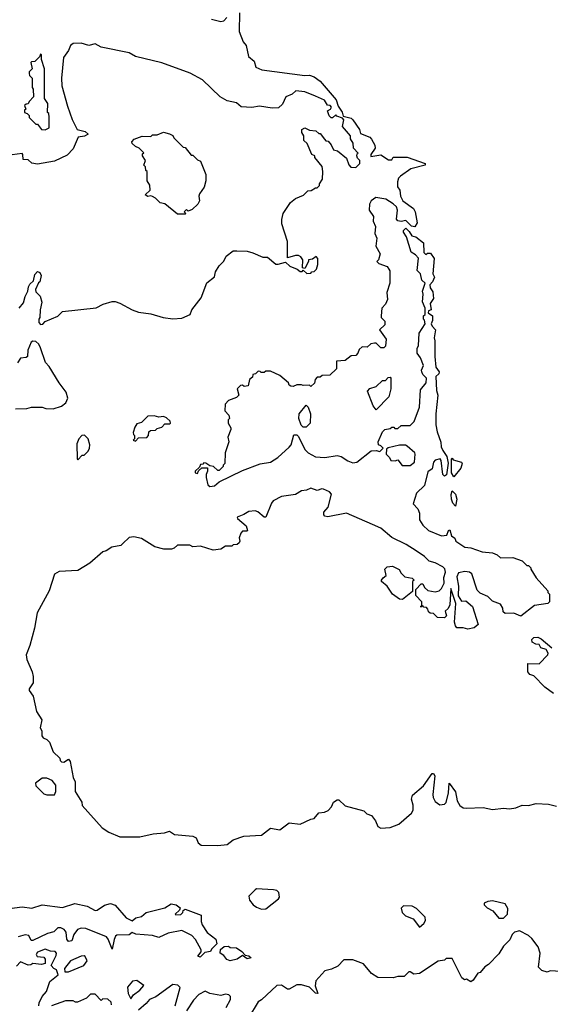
# Model space of a CAD drawing. Extents: x 2604950 to 2749250, y 940531 to 1028284.
# Tile 102 of 220: x 2672850 to 2676266, y 959565 to 965901. Entities that reach past the tile are written whole.
import ezdxf

# ---------------------------------------------------------------- set-up
doc = ezdxf.new("R2010")
doc.units = 0

msp = doc.modelspace()

# ---------------------------------------------------------------- linework, layer by layer
at = {"layer": '0CON05XD'}
for points in [[(2674265.6, 965945), (2674262, 965825), (2674288, 965758), (2674307.5, 965735), (2674324, 965664), (2674358.8, 965635), (2674370, 965595), (2674408.3, 965578.3), (2674685, 965542), (2674715, 965544), (2674745, 965533.8), (2674785, 965506.7), (2674887.5, 965385), (2674900, 965345), (2674926.7, 965306.7), (2674931.7, 965281.7), (2674985, 965266.7), (2674995, 965256.7), (2675037.5, 965195), (2675045, 965170), (2675105, 965146.2), (2675115, 965132.5), (2675136.2, 965095), (2675138.8, 965075), (2675110, 965035), (2675111.7, 965021.7), (2675175, 965032.5), (2675225, 965000), (2675245, 965000), (2675255, 965017.5), (2675345, 965016.2), (2675460, 964975), (2675460, 964965), (2675367.9, 964942.1), (2675302.5, 964895), (2675289.3, 964880.7), (2675281.7, 964858.3), (2675283.3, 964825), (2675296.7, 964805), (2675302.5, 964765), (2675317.5, 964735), (2675385.7, 964685.7), (2675396, 964665), (2675408.8, 964595), (2675395, 964567.5), (2675373.3, 964573.3), (2675335, 964610), (2675306.7, 964603.3), (2675285, 964607.5), (2675277, 964617), (2675283.3, 964675), (2675276.1, 964696.1), (2675255, 964717.5), (2675207, 964747), (2675143.6, 964756.4), (2675112.5, 964735), (2675102.5, 964715), (2675100, 964675), (2675127.5, 964635), (2675126.7, 964605), (2675140.7, 964570.7), (2675137.5, 964525), (2675150, 964495), (2675143.3, 964445), (2675170, 964395), (2675160, 964355), (2675150, 964345), (2675161.7, 964331.7), (2675215, 964312.5), (2675226.7, 964296.7)], [(2674085, 965904.2), (2674145, 965889.2), (2674165, 965894), (2674184.3, 965915)], [(2672847.5, 964045), (2672875, 964080), (2672885, 964120), (2672902.5, 964155), (2672906.7, 964183.3), (2672915, 964200), (2672938.3, 964221.7), (2672948.3, 964261.7), (2672965, 964280), (2672980, 964275), (2672987.5, 964255), (2672980, 964215), (2672971.7, 964208.3), (2672952.5, 964165), (2672955, 964150), (2672981.7, 964121.7), (2672993, 964083), (2672982.5, 964035), (2672980, 963985), (2672972.5, 963975), (2672973, 963953), (2672985, 963940), (2672998.3, 963941.7), (2673015, 963960), (2673095, 963992.5), (2673125, 964023.3), (2673342.7, 964047.3), (2673388.3, 964071.7), (2673445, 964087.5), (2673465, 964087.5), (2673495, 964076.2), (2673574.1, 964034.1), (2673615, 964020), (2673695, 964008), (2673773.9, 963983.9), (2673835, 963976.7), (2673895, 963981.2), (2673947.5, 964005), (2673957.5, 964035), (2674017.7, 964112.3), (2674055, 964207.5), (2674103.6, 964246.4), (2674111.7, 964278.3), (2674135, 964317.5), (2674165, 964347.5), (2674179.5, 964380.5), (2674225, 964413.3), (2674247, 964413), (2674315, 964411.2), (2674351.7, 964401.7), (2674415, 964373.3), (2674445, 964372.5), (2674498.3, 964328.3), (2674515, 964327.5), (2674561.7, 964341.7), (2674590, 964315), (2674637, 964297), (2674655, 964280), (2674668.3, 964281.7), (2674675, 964290), (2674698.3, 964268.3), (2674725, 964270), (2674731.7, 964278.3), (2674745, 964280), (2674760, 964295), (2674770, 964325), (2674770, 964365), (2674758.3, 964378.3), (2674735, 964360), (2674710, 964355), (2674710, 964345), (2674685, 964300), (2674670, 964305), (2674672.5, 964355), (2674660, 964375), (2674645, 964383.3), (2674626.4, 964383.6), (2674575, 964370), (2674573.8, 964475), (2674537, 964587), (2674536.7, 964615), (2674546.7, 964655), (2674594.3, 964725.7), (2674625, 964751.2), (2674678.3, 964771.7), (2674705, 964800), (2674727, 964803), (2674755, 964820), (2674765, 964820), (2674780, 964835), (2674780, 964845), (2674800, 964875), (2674802.5, 964925), (2674797, 964957), (2674750, 965015), (2674750, 965025), (2674730, 965035), (2674700, 965105), (2674680, 965125), (2674680, 965155), (2674667.5, 965175), (2674667.5, 965195), (2674686.4, 965206.4), (2674715, 965190), (2674757, 965187), (2674775, 965170), (2674785, 965170), (2674811.7, 965131.7), (2674821.7, 965121.7), (2674835, 965120), (2674856.4, 965096.4), (2674870, 965065), (2674897, 965057), (2674955, 965010), (2674968.3, 964968.3), (2674983, 964953), (2675015, 964950), (2675040, 964975), (2675040, 964995), (2675025, 965010), (2675020, 965025), (2675021.7, 965038.3), (2675028.3, 965041.7), (2675000, 965075), (2674997, 965107), (2674980, 965135), (2674980, 965155), (2674927.5, 965215), (2674937.5, 965257.5), (2674928.3, 965268.3), (2674891.7, 965281.7), (2674885, 965290), (2674865, 965270), (2674855, 965270), (2674843, 965283), (2674832.5, 965315), (2674850, 965325), (2674858.3, 965338.3), (2674848.3, 965348.3), (2674831.7, 965351.7), (2674813, 965383), (2674755, 965410), (2674685, 965437.5), (2674627, 965443), (2674605, 965422.5), (2674564.1, 965405.9), (2674542.3, 965357.7), (2674516.4, 965333.6), (2674475, 965332), (2674395, 965344.2), (2674344.1, 965335.9), (2674275, 965341.2), (2674245, 965365.8), (2674185, 965380), (2674140, 965405), (2674027.5, 965515), (2673947.3, 965557.3), (2673764.1, 965624.1), (2673595, 965664), (2673555, 965688.8), (2673374.4, 965724.4), (2673335, 965745.8), (2673295, 965736), (2673245, 965749.4), (2673195, 965748.6), (2673176.2, 965735), (2673165, 965702.5), (2673131.2, 965658.8), (2673119.2, 965525), (2673121.4, 965475), (2673158.8, 965345), (2673188.3, 965258.3), (2673220, 965195), (2673272.3, 965182.3), (2673291.2, 965165), (2673268, 965152), (2673227.5, 965145), (2673195, 965070), (2673155, 965030), (2673075, 964990), (2672965, 964972.5), (2672928.3, 964978.3), (2672905, 965000), (2672871.7, 965001.7), (2672870, 965035), (2672865, 965040), (2672801.7, 965031.7)], [(2673015, 965192.5), (2673040, 965205), (2673040, 965275), (2673037, 965297), (2673030, 965305), (2673031.7, 965361.7), (2673010, 965395), (2673010, 965585), (2672990, 965645), (2672990, 965675), (2672985, 965680), (2672978.3, 965661.7), (2672948.3, 965631.7), (2672925, 965630), (2672922.5, 965625), (2672930, 965585), (2672910, 965565), (2672910, 965555), (2672913, 965543), (2672930, 965525), (2672930, 965465), (2672937.5, 965455), (2672940, 965405), (2672910, 965375), (2672905, 965360), (2672891.7, 965358.3), (2672881.7, 965348.3), (2672890, 965325), (2672881.7, 965318.3), (2672880, 965305), (2672898.3, 965298.3), (2672910, 965285), (2672911.7, 965271.7), (2672955, 965230), (2672965, 965230), (2672990, 965195), (2673015, 965192.5)], [(2673915, 964650), (2673865, 964650), (2673785, 964717.5), (2673755, 964722.5), (2673725, 964752.5), (2673705, 964763.3), (2673695, 964767.5), (2673675, 964763.8), (2673657.5, 964775), (2673690, 964805), (2673687, 964837), (2673670, 964865), (2673670, 964925), (2673661.7, 964931.7), (2673660, 964955), (2673650, 964965), (2673660, 964995), (2673640, 965025), (2673641.7, 965038.3), (2673650, 965045), (2673620, 965075), (2673595, 965086), (2673573.3, 965105), (2673572.5, 965115), (2673587.5, 965132.5), (2673638.3, 965151.7), (2673695, 965150), (2673705, 965160), (2673735, 965160), (2673775, 965177.5), (2673815, 965167.5), (2673836.4, 965156.4), (2673841.7, 965141.7), (2673901.7, 965081.7), (2673915, 965080), (2673955, 965030), (2673965, 965030), (2673995, 965000), (2674015, 964990), (2674047.5, 964905), (2674047.5, 964865), (2674037, 964823), (2674008.3, 964781.7), (2674002.5, 964765), (2674007.5, 964735), (2673996.7, 964715), (2673960.7, 964679.3), (2673935, 964670), (2673925, 964680), (2673910, 964665), (2673920, 964655), (2673915, 964650)], [(2675226.7, 964296.7), (2675232.5, 964285), (2675233.3, 964205), (2675213.3, 964145), (2675218.3, 964101.7), (2675205, 964070), (2675182.5, 964045), (2675177.5, 963995), (2675177.5, 963985), (2675201.7, 963961.7), (2675201.7, 963938.3), (2675167.5, 963905), (2675210, 963845), (2675205, 963800), (2675195, 963790), (2675175, 963790), (2675145, 963820), (2675135, 963820), (2675110, 963815), (2675087, 963793), (2675053.9, 963796.1), (2675035, 963780), (2675027.5, 963755), (2675015, 963740), (2674985, 963737.5), (2674945, 963707.5), (2674890, 963705), (2674890, 963655), (2674847, 963613), (2674798.3, 963611.7), (2674785, 963600), (2674765, 963600), (2674753, 963587), (2674748.3, 963561.7), (2674725, 963540), (2674715, 963550), (2674675, 963547.5), (2674665, 963552.5), (2674635, 963552.5), (2674611.7, 963541.7), (2674595, 963542.5), (2674585, 963550), (2674580, 963565), (2674525, 963612.5), (2674465, 963640), (2674435, 963640), (2674425, 963630), (2674405, 963630), (2674398.3, 963638.3), (2674385, 963640), (2674368.3, 963621.7), (2674351.7, 963618.3), (2674348.3, 963601.7), (2674330, 963585), (2674320, 963545), (2674295, 963540), (2674285, 963550), (2674271.7, 963548.3), (2674250, 963525), (2674260, 963485), (2674245, 963470), (2674195, 963450), (2674173, 963427), (2674170, 963385), (2674197, 963357), (2674200, 963335), (2674193, 963327), (2674192.5, 963305), (2674210, 963275), (2674210, 963265), (2674190, 963215), (2674196.7, 963185), (2674172.5, 963115), (2674170, 963045), (2674160, 963035), (2674160, 963025), (2674135, 963000), (2674125, 963000), (2674097, 963027), (2674075, 963030), (2674048.3, 963048.3), (2674035, 963050), (2674028.3, 963041.7), (2674015, 963040), (2674008.3, 963021.7), (2673980, 962995), (2673980, 962985), (2673995, 962980), (2674001.7, 962998.3), (2674021.7, 963018.3), (2674058.3, 963018.3), (2674060, 962995), (2674050, 962975), (2674050, 962955), (2674061.7, 962908.3), (2674075, 962897.5), (2674105, 962901.2), (2674133.3, 962926.7), (2674285, 963000), (2674397.4, 963042.6), (2674465.8, 963055), (2674512, 963085), (2674585, 963150), (2674597.5, 963165), (2674615, 963230), (2674635, 963230), (2674645, 963220), (2674686.2, 963135), (2674706.7, 963115), (2674755, 963089.2), (2674815, 963083.1), (2674895, 963096.2), (2674919.5, 963089.5), (2674961.7, 963061.7), (2674995, 963050), (2675020, 963055), (2675113, 963127), (2675145, 963130), (2675168.3, 963121.7), (2675190, 963145), (2675175, 963160), (2675160, 963165), (2675157.5, 963185), (2675185, 963250), (2675200, 963265), (2675235, 963270), (2675245, 963280), (2675258.3, 963278.3), (2675265, 963270), (2675285, 963270), (2675305, 963290), (2675365, 963290), (2675390, 963315), (2675423, 963407), (2675431.2, 963518.8), (2675467.5, 963565), (2675470, 963595), (2675445, 963617.5), (2675438.8, 963635), (2675436.7, 963645), (2675450, 963675), (2675430, 963725), (2675410, 963755), (2675410, 963785), (2675417.5, 963805), (2675422.5, 963885), (2675460, 963945), (2675457, 963967), (2675450, 963975), (2675450, 963995), (2675460, 964005), (2675460, 964045), (2675443.3, 964085), (2675447.5, 964135), (2675442.5, 964155), (2675460, 964205), (2675440, 964225), (2675430, 964265), (2675408.3, 964288.3), (2675417, 964367), (2675398.3, 964388.3), (2675370, 964405), (2675340, 964505), (2675320, 964535), (2675320, 964545), (2675335, 964560), (2675358.3, 964538.3), (2675375, 964510), (2675400, 964505), (2675450, 964465), (2675452.5, 964402.5), (2675465, 964390), (2675475, 964400), (2675495, 964400), (2675518.8, 964365), (2675510, 964265), (2675520, 964245), (2675507.5, 964215), (2675490, 964195), (2675492.5, 964175), (2675510, 964150), (2675513.6, 964106.4), (2675492.5, 964075), (2675500, 964035), (2675481.7, 964028.3), (2675480, 964015), (2675507.5, 963995), (2675507.5, 963965), (2675500, 963945), (2675505, 963930), (2675526.7, 963905), (2675517.5, 963855), (2675522.5, 963835), (2675523.3, 963735), (2675530, 963665), (2675550, 963635), (2675548.3, 963621.7), (2675530, 963605), (2675532.5, 963515), (2675542.5, 963485), (2675530, 963365), (2675530, 963295), (2675538.3, 963248.3), (2675561.7, 963181.7), (2675563, 963153), (2675575, 963130), (2675599.5, 963089.5), (2675608.3, 963048.3), (2675598, 962972), (2675585, 962963.3), (2675573.3, 962975), (2675563.3, 963065), (2675556.4, 963076.4), (2675525, 963067.5), (2675513.3, 963055), (2675505, 963010), (2675478.3, 962991.7), (2675456.1, 962903.9), (2675405.8, 962854.2), (2675382.5, 962785), (2675413.9, 962753.9), (2675423.3, 962725), (2675423.6, 962683.6), (2675445, 962647.5), (2675482.5, 962615), (2675565, 962578.8), (2675600, 962585), (2675610, 962615), (2675618.3, 962618.3), (2675630, 962580), (2675652.5, 962565), (2675657.5, 962545), (2675715, 962507.5), (2675755, 962502.5), (2675827, 962477), (2675895, 962470), (2675925, 962457.5), (2675945, 962437.5), (2676025, 962440), (2676085, 962420), (2676115, 962390), (2676125, 962390), (2676140, 962375), (2676140, 962365), (2676175, 962310), (2676250, 962225), (2676250, 962215), (2676260, 962205), (2676260, 962155), (2676250, 962145), (2676165, 962132.5), (2676077, 962063), (2676031.7, 962081.7), (2675975, 962080), (2675961.7, 962091.7), (2675960, 962115), (2675945, 962140), (2675895, 962160), (2675865, 962190), (2675815, 962210), (2675795, 962230), (2675760, 962335), (2675747, 962347), (2675715, 962350), (2675675, 962342.5), (2675663.6, 962316.4), (2675674.3, 962255), (2675673.6, 962193.6), (2675695, 962160), (2675721.7, 962161.7), (2675766.1, 962126.1), (2675801.7, 962008.3), (2675775, 961987.5), (2675735, 961980), (2675705, 961987.5), (2675665, 961987.5), (2675655, 962000), (2675650, 962025), (2675657.5, 962145), (2675625, 962240), (2675620, 962135), (2675608.3, 962111.7), (2675590, 962095), (2675597.5, 962065), (2675585, 962052.5), (2675540, 962055), (2675515, 962080), (2675493, 962083), (2675481.7, 962091.7), (2675478.3, 962108.3), (2675468.3, 962118.3), (2675451.7, 962121.7), (2675445, 962130), (2675431.7, 962121.7), (2675431.7, 962128.3), (2675440, 962130), (2675440, 962155), (2675400, 962195), (2675400, 962235), (2675435, 962270), (2675445, 962270), (2675457, 962247), (2675478.3, 962228.3), (2675525, 962220), (2675550, 962225), (2675565, 962240), (2675582.5, 962275), (2675580.7, 962310.7), (2675591.2, 962345), (2675587.3, 962367.3), (2675575, 962380), (2675525, 962406.2), (2675486.4, 962416.4), (2675457.3, 962447.3), (2675403.6, 962483.6), (2675337.5, 962525), (2675245, 962570), (2675175, 962628.8), (2675122, 962652), (2674955, 962726), (2674833, 962703), (2674815, 962707.5), (2674807.5, 962715), (2674808.3, 962731.7), (2674836.7, 962765), (2674857, 962847), (2674843.6, 962863.6), (2674805, 962880), (2674795, 962882.5), (2674765, 962872.5), (2674725, 962887.5), (2674696.4, 962873.6), (2674665, 962870), (2674625, 962846.2), (2674535, 962834), (2674482.5, 962805), (2674470.5, 962789.5), (2674435, 962700), (2674425, 962700), (2674383.6, 962733.6), (2674365, 962740), (2674325, 962736.2), (2674293.6, 962716.4), (2674250, 962700), (2674251.7, 962691.7), (2674307.5, 962645), (2674317.5, 962615), (2674315, 962610), (2674285, 962610), (2674273, 962597), (2674263, 962567), (2674267.5, 962545), (2674262.5, 962535), (2674250, 962525), (2674225, 962522.5), (2674215, 962512.5), (2674175, 962512.5), (2674145, 962493.3), (2674095, 962487.5), (2674015, 962512.5), (2673965, 962510), (2673945, 962520), (2673865, 962520), (2673845, 962500), (2673827, 962493), (2673777, 962493), (2673719.3, 962509.3), (2673635, 962562.5), (2673585, 962572.5), (2673555, 962570), (2673515, 962530), (2673501.7, 962518.3), (2673443, 962507), (2673407, 962483), (2673385, 962477.5), (2673302.5, 962405), (2673225, 962356.7), (2673105, 962350), (2673075, 962332.5), (2673038.8, 962225), (2672962.5, 962085), (2672946.2, 961985), (2672916.2, 961875), (2672891.2, 961815), (2672896.2, 961785), (2672930, 961705), (2672936.7, 961675), (2672936.4, 961633.6), (2672910, 961595), (2672910, 961585), (2672937, 961547), (2672958.3, 961448.3), (2672992.5, 961395), (2672982.5, 961345), (2672992.5, 961325), (2672993.6, 961293.6), (2673000.7, 961280.7), (2673025, 961270), (2673043, 961253), (2673065, 961190), (2673108.3, 961148.3), (2673110, 961135), (2673120, 961125), (2673135, 961122.5), (2673165, 961142.5), (2673175, 961127.5), (2673193.3, 961025), (2673206.4, 960996.4), (2673207.5, 960935), (2673250, 960865), (2673252.5, 960845), (2673380.7, 960700.7), (2673425, 960672.5), (2673495, 960642.5), (2673623, 960643), (2673708.3, 960661.7), (2673781.7, 960668.3), (2673815, 960680), (2673847, 960657), (2673965, 960647.5), (2673986.4, 960636.4), (2674000, 960605), (2674018.3, 960588.3), (2674125, 960586.7), (2674185, 960592.5), (2674225, 960623.3), (2674293.9, 960646.1), (2674406.4, 960653.6), (2674465, 960697.5), (2674525, 960687.5), (2674585, 960732.5), (2674656.4, 960723.6), (2674725, 960757.5), (2674745, 960760), (2674775, 960797.5), (2674811.7, 960801.7), (2674835, 960812.5), (2674857.5, 960835), (2674870, 960865), (2674895, 960880), (2674905, 960880), (2674945, 960842.5), (2675065, 960810), (2675085, 960790), (2675115, 960780), (2675140, 960745), (2675155, 960710), (2675175, 960697.5), (2675235, 960703.3), (2675290, 960725), (2675372.5, 960795), (2675383.3, 960815), (2675383.3, 960846.7)], [(2672823, 963397), (2672895, 963400), (2672925, 963407.5), (2672995, 963407.5), (2673018.3, 963398.3), (2673065, 963397.5), (2673120, 963415), (2673147.5, 963435), (2673160, 963465), (2673148.8, 963505), (2673103.8, 963565), (2673040.5, 963670.5), (2673016.4, 963696.4), (2672985, 963790), (2672973, 963813), (2672955, 963830), (2672935, 963832.5), (2672923.6, 963826.4), (2672903.3, 963775), (2672900, 963735), (2672891.7, 963728.3), (2672855, 963722.5), (2672835, 963692.5)], [(2675145, 963390), (2675125, 963417.5), (2675088.3, 963511.7), (2675105, 963527.5), (2675145, 963540), (2675185, 963580), (2675205, 963580), (2675221.7, 963598.3), (2675235, 963600), (2675240, 963595), (2675240, 963525), (2675227.5, 963475), (2675145, 963390)], [(2674695, 963280), (2674675, 963280), (2674661.7, 963291.7), (2674647.5, 963335), (2674650, 963365), (2674695, 963420), (2674708.3, 963408.3), (2674722.5, 963365), (2674720, 963305), (2674695, 963280)], [(2673595, 963190), (2673615, 963210), (2673668.3, 963211.7), (2673680, 963225), (2673681.7, 963248.3), (2673691.7, 963258.3), (2673725, 963260), (2673735, 963270), (2673765, 963280), (2673785, 963300), (2673815, 963300), (2673820, 963305), (2673818.3, 963318.3), (2673795, 963340), (2673775, 963347.5), (2673745, 963342.5), (2673715, 963352.5), (2673675, 963350), (2673635, 963310), (2673605, 963300), (2673591.7, 963278.3), (2673580, 963245), (2673581.7, 963231.7), (2673590, 963225), (2673590, 963205), (2673580, 963195), (2673595, 963190)], [(2673225, 963070), (2673251.7, 963098.3), (2673265, 963100), (2673290, 963125), (2673300, 963145), (2673302.5, 963165), (2673290, 963205), (2673267, 963227), (2673250, 963225), (2673230, 963205), (2673218.3, 963171.7), (2673220, 963075), (2673225, 963070)], [(2675365, 963032.5), (2675392.5, 963055), (2675395.8, 963105), (2675393.3, 963115), (2675345, 963157.5), (2675333, 963163), (2675295, 963163.3), (2675223, 963147), (2675211.7, 963138.3), (2675210, 963105), (2675230, 963085), (2675240, 963065), (2675267.5, 963062.5), (2675285, 963070), (2675313, 963033), (2675365, 963032.5)], [(2675645, 962960), (2675630, 962985), (2675630, 963075), (2675635, 963080), (2675640, 963070), (2675693.6, 963053.6), (2675698.8, 963045), (2675691.2, 963015), (2675645, 962960)], [(2675655, 962770), (2675639.3, 962789.3), (2675630, 962815), (2675627.5, 962845), (2675635, 962870), (2675655, 962847.5), (2675663.8, 962815), (2675655, 962770)], [(2675315, 962170), (2675295, 962172.5), (2675250, 962205), (2675216.4, 962256.4), (2675180, 962285), (2675180, 962295), (2675190.7, 962309.3), (2675210, 962325), (2675200, 962365), (2675215, 962380), (2675250, 962385), (2675293, 962363), (2675305, 962340), (2675330, 962315), (2675377, 962307), (2675390, 962295), (2675380, 962285), (2675378.3, 962221.7), (2675315, 962170)], [(2676285.8, 961565.8), (2676230, 961605), (2676159.3, 961679.3), (2676135, 961687.5), (2676122.5, 961705), (2676121.7, 961758.3), (2676195, 961756.7), (2676250, 961815), (2676252.5, 961825), (2676239.3, 961849.3), (2676205, 961860), (2676195, 961880), (2676173, 961883), (2676150, 961895), (2676148.3, 961911.7), (2676160, 961925), (2676185, 961927.5), (2676206.4, 961916.4), (2676275, 961860)], [(2673075, 960912.5), (2673082.5, 960935), (2673082.5, 960975), (2673060, 961005), (2673025, 961020), (2672995, 961020), (2672951.7, 960988.3), (2672955, 960970), (2673005, 960920), (2673025, 960912.5), (2673075, 960912.5)], [(2675383.3, 960846.7), (2675373.3, 960885), (2675379.3, 960910.7), (2675449.7, 960970.3), (2675505, 961050), (2675515, 961050), (2675522.5, 961035), (2675510, 960915), (2675512, 960895), (2675525, 960870), (2675555, 960848.8), (2675585, 960853.3), (2675595, 960863.3), (2675610.8, 960925), (2675615, 960987.5), (2675655, 960932.5), (2675666.9, 960875), (2675683.4, 960843.4), (2675705, 960828.8), (2675725, 960826.2), (2675835, 960831.2), (2675895, 960818), (2675965, 960827.5), (2676003, 960823), (2676045, 960828.8), (2676084.1, 960845.9), (2676126.1, 960843.9), (2676175, 960857.5), (2676255, 960852.5), (2676305, 960840)], [(2674407, 960177), (2674435, 960180), (2674516.4, 960243.6), (2674522.5, 960255), (2674517.5, 960285), (2674505, 960297.5), (2674485, 960302.5), (2674375, 960307.5), (2674365, 960302.5), (2674325, 960260), (2674330, 960235), (2674354.1, 960204.1), (2674375, 960190), (2674407, 960177)], [(2672785, 960181.1), (2672865, 960193.3), (2672927.3, 960182.7), (2672995.8, 960204.2), (2673125, 960187.5), (2673205, 960213.8), (2673285, 960195.8), (2673335, 960168.8), (2673348.3, 960171.7), (2673395, 960203.3), (2673435, 960213.8), (2673465, 960203.3), (2673535, 960122.5), (2673575, 960102.5), (2673598.3, 960121.7), (2673635, 960130), (2673664.1, 960155.9), (2673785, 960186.2), (2673825, 960211.2), (2673857.5, 960205), (2673882.5, 960185), (2673878.3, 960171.7), (2673850, 960145), (2673855, 960140), (2673887, 960143), (2673900, 960155), (2673901.7, 960168.3), (2673915, 960177.5), (2674019.3, 960139.3), (2674018.3, 960098.3), (2674025.9, 960075.9), (2674058, 960028), (2674113.3, 959985), (2674120, 959955), (2674085, 959920), (2674077.5, 959905), (2674042.5, 959897.5), (2674011.7, 959868.3), (2673997.5, 959875), (2674018.3, 959901.7), (2674017.5, 959915), (2673982.5, 959982.5), (2673958.8, 960008.8), (2673895, 960040), (2673806.6, 960023.4), (2673745, 959994.3), (2673705, 960008.8), (2673597, 960017), (2673575, 960027.5), (2673555, 960012), (2673475, 960010), (2673466.2, 960003.8), (2673457.7, 959982.3), (2673445, 959920), (2673420, 959985), (2673408.3, 959998.3), (2673275, 960052.9), (2673245, 960054.3), (2673222.7, 960047.3), (2673198.8, 960015), (2673185, 959972.5), (2673165, 959970), (2673154, 959985), (2673148.3, 960028.3), (2673136, 960046), (2673115, 960056.7), (2673095, 960056.2), (2673068.9, 960031.1), (2673029.2, 960020.8), (2672935, 959975.8), (2672924.2, 959975), (2672908.5, 960008.5), (2672885, 960012.5), (2672840.2, 959999.8)], [(2675425, 960062.5), (2675452.5, 960085), (2675462.5, 960105), (2675460, 960125), (2675405, 960182.5), (2675376.4, 960196.4), (2675321.7, 960198.3), (2675307, 960183), (2675312.5, 960155), (2675333.9, 960133.9), (2675382.5, 960115), (2675425, 960062.5)], [(2675965, 960120), (2675990, 960145), (2675991.7, 960181.7), (2675975, 960212.5), (2675895, 960230), (2675863, 960227), (2675840, 960215), (2675840, 960205), (2675860, 960185), (2675896.4, 960166.4), (2675935, 960120), (2675965, 960120)], [(2676405, 959772.5), (2676265, 959780), (2676245, 959772.5), (2676211.7, 959781.7), (2676190, 959805), (2676200, 959895), (2676187.5, 959935), (2676147.7, 959987.7), (2676125, 960007.5), (2676067, 960037), (2676035, 960030), (2676020, 960015), (2676005, 959980), (2675965, 959940), (2675935, 959890), (2675868.3, 959821.7), (2675843.6, 959806.4), (2675815, 959770), (2675800, 959765), (2675769.3, 959720.7), (2675755, 959710), (2675727, 959727), (2675713, 959723), (2675696.7, 959735), (2675635, 959860), (2675595, 959860), (2675585, 959850), (2675545, 959842.5), (2675425, 959762.5), (2675388.3, 959758.3), (2675365, 959773.3), (2675355, 959773.3), (2675325, 959743.3), (2675285, 959743.8), (2675255, 959736), (2675155, 959736.7), (2675115, 959763.3), (2675062.5, 959825), (2674995, 959851.2), (2674937.9, 959852.1), (2674898.9, 959811.1), (2674858.3, 959791.7), (2674815, 959780), (2674756.5, 959715), (2674753, 959683), (2674770, 959635), (2674755, 959636.7), (2674715.5, 959675.5), (2674665, 959690.6), (2674635, 959690.6), (2674585, 959663.3), (2674575, 959663.3), (2674535, 959687.5), (2674505, 959686.7), (2674406.4, 959593.6), (2674385, 959580), (2674323, 959477)], [(2672973.3, 959555), (2672975.8, 959575), (2672994.5, 959615.5), (2673022, 959648), (2673045, 959712.5), (2673097.5, 959755), (2673086.7, 959786.7), (2673070, 959795), (2673052.5, 959815), (2673085, 959880), (2673088, 959895), (2673077.5, 959905), (2673047.7, 959907.7), (2673015, 959920), (2672965, 959901.2), (2672956.2, 959885), (2672962.5, 959872.5), (2673005, 959868.8), (2673013.8, 959855), (2673013.3, 959826.7), (2672990.7, 959820.7), (2672935, 959827.5), (2672921.7, 959818.3), (2672905, 959817.5), (2672855, 959837.5), (2672829.7, 959810.3)], [(2674205, 959843.8), (2674183.6, 959853.6), (2674165, 959880), (2674140, 959895), (2674143, 959917), (2674167, 959937), (2674195, 959940), (2674205, 959930), (2674245, 959927.5), (2674280, 959905), (2674301.7, 959881.7), (2674325, 959877.5), (2674340, 959865), (2674315, 959857.5), (2674285, 959880), (2674250, 959855), (2674205, 959843.8)], [(2673165, 959773.8), (2673264, 959815), (2673283.8, 959845), (2673271.7, 959871.7), (2673265, 959876.2), (2673245, 959873.8), (2673176.7, 959845), (2673137.5, 959795), (2673140, 959775), (2673165, 959773.8)], [(2673565, 959600), (2673582.5, 959625), (2673622.5, 959655), (2673650, 959685), (2673605, 959717.5), (2673576.4, 959713.6), (2673544.2, 959675.8), (2673547.5, 959635), (2673565, 959600)], [(2673850, 959555), (2673883.8, 959673.8), (2673867.5, 959687.5), (2673835, 959693.3), (2673726.1, 959613.9), (2673685, 959596.7), (2673665, 959570), (2673615, 959527.5)], [(2673441.7, 959561.7), (2673438.3, 959578.3), (2673418.3, 959598.3), (2673385, 959600), (2673375, 959590), (2673335, 959630), (2673305, 959630), (2673280, 959605), (2673221.7, 959578.3), (2673208.3, 959578.3), (2673195, 959587.5), (2673145, 959588), (2673054.3, 959555.7)], [(2674180, 959545), (2674206.2, 959595), (2674206.7, 959615), (2674197.5, 959625), (2674175, 959630), (2674145, 959622.5), (2674073.6, 959633.6), (2674045, 959650), (2674002.7, 959627.3), (2673969.4, 959590.6), (2673925, 959523.3)]]:
    msp.add_lwpolyline(points, dxfattribs=at)

doc.saveas('drawing.dxf')
